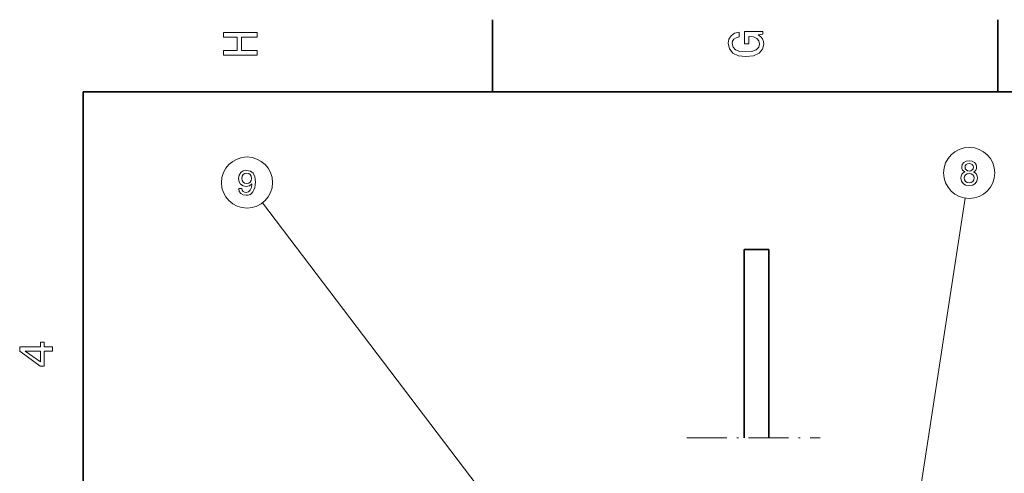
# Model space of a CAD drawing. Extents: x 0 to 420, y 0 to 297.
# Tile 8 of 39: x 3 to 106, y 247 to 294. Entities that reach past the tile are written whole.
import ezdxf

# ---------------------------------------------------------------- set-up
doc = ezdxf.new("R2010")
doc.units = 0
doc.linetypes.add('DASHDOT', pattern=[18.5, 12, -3, 0.5, -3])

msp = doc.modelspace()

# ---------------------------------------------------------------- linework, layer by layer
at = {"color": 7, "lineweight": 35, "ltscale": 0.1875}
for p, q in [((52.5, 287), (52.5, 294.5)), ((105, 287), (105, 294.5))]:
    msp.add_line(p, q, dxfattribs=at)
at = {"color": 7, "lineweight": 35}
for p, q in [((410, 287), (10, 287)), ((10, 287), (10, 10))]:
    msp.add_line(p, q, dxfattribs=at)
at = {"color": 7, "lineweight": 13}
for p, q in [((76.960274, 211.86908), (28.622293, 275.475494)), ((91.997063, 213.729767), (101.610733, 275.965515))]:
    msp.add_line(p, q, dxfattribs=at)
at = {"color": 7, "lineweight": 35, "ltscale": 0.488741}
for p, q in [((78.641083, 251.081757), (78.641083, 270.631378)), ((81.205093, 251.081757), (81.205093, 270.631378))]:
    msp.add_line(p, q, dxfattribs=at)
at = {"color": 7, "lineweight": 35, "ltscale": 0.0641}
msp.add_line((81.205093, 270.631378), (78.641083, 270.631378), dxfattribs=at)
at = {"color": 7, "linetype": 'DASHDOT', "lineweight": 13, "ltscale": 0.345832}
msp.add_line((72.692352, 251.081757), (86.525642, 251.081757), dxfattribs=at)
at = {"color": 7, "lineweight": 13}
for points in [[(28.083214, 290.829987), (28.083214, 291.299011), (26.439121, 291.299011), (26.439121, 292.701019), (28.083214, 292.701019), (28.083214, 293.164978), (24.583214, 293.164978), (24.583214, 292.701019), (26.010447, 292.701019), (26.010447, 291.299011), (24.583214, 291.299011), (24.583214, 290.829987)], [(80.114197, 292.922913), (80.583214, 293.008667), (80.583214, 293.260803), (78.692001, 293.260803), (78.692001, 291.984863), (79.120682, 291.984863), (79.120682, 292.771606), (79.15094, 292.771606), (79.614914, 292.71109), (79.957855, 292.549713), (80.174713, 292.302612), (80.245316, 291.994965), (80.154541, 291.652039), (79.882202, 291.384735), (79.433357, 291.213257), (78.818085, 291.15274), (78.207855, 291.208221), (77.759003, 291.3797), (77.486671, 291.652039), (77.390854, 292.020172), (77.441284, 292.272339), (77.582497, 292.479126), (77.819527, 292.630402), (78.137245, 292.716156), (78.137245, 293.215424), (77.653099, 293.08429), (77.289986, 292.837189), (77.068085, 292.489197), (76.987396, 292.050446), (77.113472, 291.475525), (77.481628, 291.041779), (78.0616, 290.764404), (78.833214, 290.668579), (79.609871, 290.764404), (80.189842, 291.041779), (80.557999, 291.450287), (80.679039, 291.964691), (80.638687, 292.252167), (80.537827, 292.509369), (80.361313, 292.731262)], [(101.569328, 278.686401), (101.385605, 278.585541), (101.259529, 278.445038), (101.180275, 278.268524), (101.15506, 278.056), (101.2127, 277.735382), (101.378403, 277.486847), (101.648575, 277.328339), (102.016014, 277.26709), (102.379845, 277.328339), (102.650017, 277.486847), (102.81572, 277.735382), (102.876961, 278.056), (102.848145, 278.268524), (102.772491, 278.445038), (102.642815, 278.585541), (102.4627, 278.686401), (102.606789, 278.772858), (102.707657, 278.891724), (102.76889, 279.035828), (102.790504, 279.212341), (102.732872, 279.468109), (102.581573, 279.673431), (102.336617, 279.806732), (102.016014, 279.857147), (101.691803, 279.806732), (101.446846, 279.673431), (101.291946, 279.468109), (101.237915, 279.212341), (101.255928, 279.035828), (101.317162, 278.891724)], [(101.580132, 279.183533), (101.608948, 279.34201), (101.695404, 279.464508), (101.832291, 279.540161), (102.016014, 279.56897), (102.196129, 279.540161), (102.333015, 279.464508), (102.419472, 279.34201), (102.451889, 279.183533), (102.419472, 279.021423), (102.333015, 278.895325), (102.196129, 278.8125), (102.016014, 278.787262), (101.832291, 278.816101), (101.695404, 278.895325), (101.608948, 279.021423)], [(26.151457, 276.95874), (26.205492, 276.674164), (26.360392, 276.454407), (26.605349, 276.317535), (26.929556, 276.26709), (27.142092, 276.292297), (27.333014, 276.357147), (27.495117, 276.468811), (27.632006, 276.627319), (27.740074, 276.825439), (27.819324, 277.070404), (27.866156, 277.351379), (27.884167, 277.675598), (27.822927, 278.183533), (27.646414, 278.554565), (27.365435, 278.777893), (26.979988, 278.857147), (26.626963, 278.792297), (26.360392, 278.619415), (26.187481, 278.352844), (26.129845, 278.017822), (26.187481, 277.671997), (26.356789, 277.409027), (26.60895, 277.243317), (26.929556, 277.189301), (27.268173, 277.257721), (27.523935, 277.466675), (27.466299, 277.066803), (27.351025, 276.782227), (27.174513, 276.612915), (26.933157, 276.558868), (26.745838, 276.584106), (26.60895, 276.663361), (26.518892, 276.789429), (26.48287, 276.95874)], [(26.479267, 278.021423), (26.515291, 278.244751), (26.616156, 278.421265), (26.774656, 278.532959), (26.979988, 278.572571), (27.192524, 278.532959), (27.354628, 278.421265), (27.455492, 278.248352), (27.495117, 278.025024), (27.455492, 277.798065), (27.354628, 277.628754), (27.188921, 277.524292), (26.969181, 277.488281), (26.771053, 277.524292), (26.616156, 277.628754), (26.515291, 277.794464)], [(101.500885, 278.063202), (101.533302, 278.25412), (101.637772, 278.398224), (101.799873, 278.491882), (102.016014, 278.524292), (102.228546, 278.491882), (102.390648, 278.398224), (102.495117, 278.25412), (102.531143, 278.063202), (102.495117, 277.85788), (102.390648, 277.702972), (102.228546, 277.602112), (102.016014, 277.569702), (101.799873, 277.602112), (101.637772, 277.702972), (101.533302, 277.85788)], [(6.833213, 260.077362), (6.833213, 260.53125), (5.965778, 260.53125), (5.965778, 261.030548), (5.56232, 261.030548), (5.56232, 260.53125), (3.408862, 260.53125), (3.408862, 260.072327), (5.521974, 258.539185), (5.965778, 258.539185), (5.965778, 260.077362)], [(5.56232, 258.96283), (3.993876, 260.077362), (5.56232, 260.077362)]]:
    msp.add_lwpolyline(points, close=True, dxfattribs=at)
for centre in [(102.016014, 278.589142), (27.01601, 277.589142)]:
    msp.add_circle(centre, 2.654749, dxfattribs=at)

doc.saveas('drawing.dxf')
